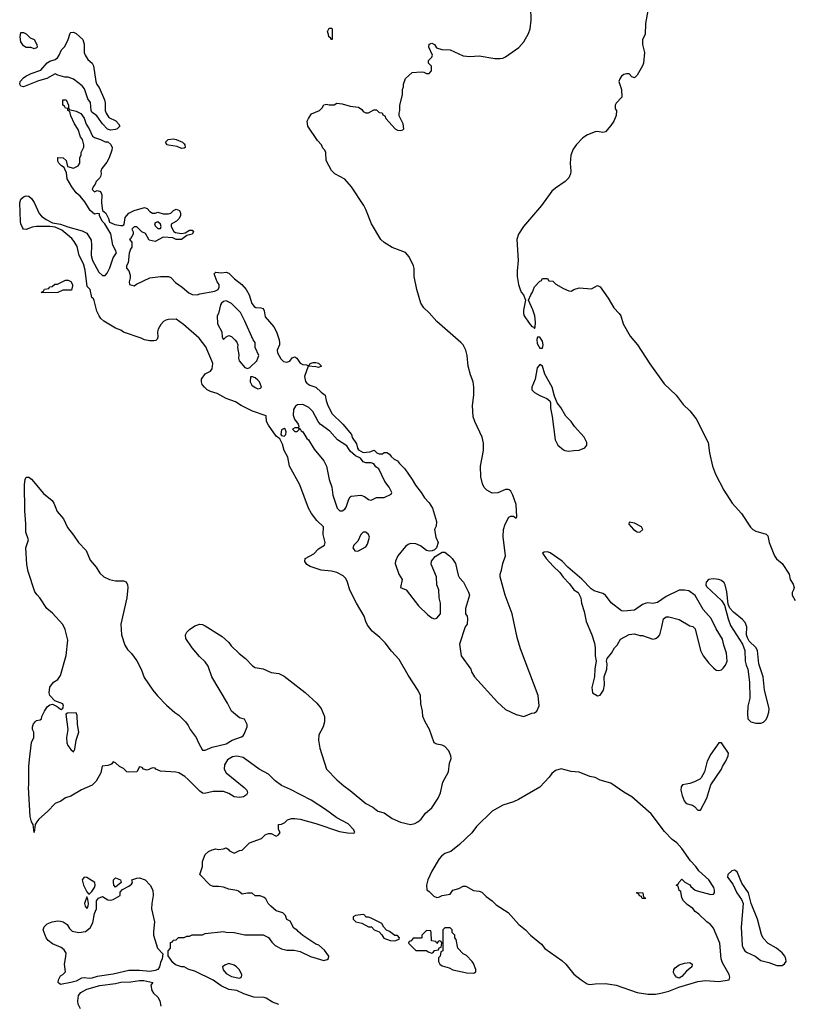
# Model space of a CAD drawing. Header units: inches. Extents: x 2494115 to 2685112, y 774173 to 915163.
# Tile 17 of 215: x 2530041 to 2535923, y 831685 to 839159. Entities that reach past the tile are written whole.
import ezdxf

# ---------------------------------------------------------------- set-up
doc = ezdxf.new("R2010")
doc.units = ezdxf.units.IN
doc.header["$MEASUREMENT"] = 0
doc.layers.add('C5833', color=7, linetype='Continuous')

msp = doc.modelspace()

# ---------------------------------------------------------------- linework, layer by layer
at = {"layer": 'C5833', "color": 5, "elevation": 20}
for points in [[(2532010, 831682), (2531961.1, 831701.1), (2531911.8, 831731.8), (2531896.6, 831736.6), (2531820.1, 831740.1), (2531743.9, 831763.9), (2531690, 831789.2), (2531630, 831797.2), (2531570, 831825.2), (2531510, 831869), (2531370, 831935.3), (2531326, 831950), (2531290, 831968), (2531270, 831968.7), (2531224, 831984), (2531203.1, 832003.1), (2531168.4, 832051.6), (2531168, 832090), (2531186, 832110), (2531187.3, 832152.7), (2531202, 832158), (2531207.3, 832172.7), (2531230, 832174), (2531248.4, 832191.6), (2531290, 832192), (2531310, 832202), (2531330, 832202), (2531350, 832212), (2531430, 832212), (2531450, 832222), (2531590, 832238), (2531610, 832231.3), (2531670.9, 832230.9), (2531750, 832211.3), (2531891.1, 832211.1), (2531930, 832192), (2531955.3, 832155.3), (2531982, 832130), (2532030, 832106.8), (2532070, 832096), (2532124.7, 832095.3), (2532170, 832086.8), (2532250, 832046.8), (2532350, 832018), (2532376.4, 832023.6), (2532387.3, 832032.7), (2532388, 832050), (2532356.5, 832096.5), (2532312.5, 832132.5), (2532290, 832142), (2532190, 832208), (2532156.4, 832236.4), (2532148.4, 832248.4), (2532123.1, 832263.1), (2532094.6, 832314.6), (2532070, 832328), (2532059, 832359), (2532039, 832379), (2531990, 832395.3), (2531948, 832430), (2531928, 832450), (2531910, 832486), (2531896.4, 832496.4), (2531867.3, 832507.3), (2531830, 832508), (2531807.3, 832527.3), (2531770, 832528), (2531730, 832522), (2531704, 832544), (2531689.3, 832549.3), (2531630, 832559), (2531590, 832573.2), (2531550, 832579.3), (2531510, 832579), (2531488, 832590), (2531409, 832669), (2531428.4, 832731.6), (2531428.7, 832770), (2531450, 832822), (2531474.6, 832845.4), (2531503.1, 832856.9), (2531530, 832864.7), (2531550, 832861), (2531590, 832864.7), (2531610, 832872), (2531623.6, 832863.6), (2531634, 832850), (2531670, 832832), (2531710, 832852), (2531730, 832854), (2531786, 832910), (2531876.4, 832943.6), (2531906, 832970), (2531930, 832982), (2531950, 832982), (2531990, 832962), (2532006, 832970), (2532018, 832990), (2532007.3, 833012.7), (2532006, 833050), (2532030, 833052), (2532054.6, 833065.4), (2532074.6, 833085.4), (2532105.6, 833094.4), (2532130, 833096.3), (2532172, 833090), (2532290, 833057.1), (2532470, 832997.3), (2532530, 832986), (2532575.3, 832984.7), (2532586, 832990), (2532578, 833010), (2532535.5, 833055.5), (2532450, 833101.2), (2532363.9, 833163.9), (2532253.3, 833233.3), (2532096.6, 833316.6), (2532030, 833345.1), (2531981.4, 833381.4), (2531930, 833432), (2531859, 833470), (2531737.2, 833557.2), (2531690, 833569.4), (2531656.8, 833563.2), (2531620.4, 833539.6), (2531596.3, 833503.7), (2531593.4, 833470), (2531610, 833440.7), (2531746.8, 833330), (2531766, 833310), (2531771, 833290), (2531764.7, 833275.3), (2531739.6, 833260.4), (2531710, 833255.3), (2531670, 833259), (2531630, 833284), (2531590, 833299), (2531510, 833299.3), (2531444.7, 833284.7), (2531430, 833288.7), (2531410, 833304), (2531322.7, 833390), (2531294.1, 833414.2), (2531250, 833442), (2531227.7, 833447.7), (2531110, 833455.1), (2531076, 833470), (2531070, 833477.2), (2531050, 833480.9), (2531010, 833461.6), (2530982, 833470), (2530970, 833482), (2530950, 833488), (2530930, 833449.7), (2530865.8, 833445.8), (2530855.3, 833450), (2530830, 833475.3), (2530798, 833490), (2530770, 833518), (2530750, 833526), (2530742, 833510), (2530734, 833506), (2530710, 833497.2), (2530666.4, 833493.6), (2530657.5, 833442.5), (2530621.6, 833378.4), (2530592.5, 833347.5), (2530510, 833313.6), (2530430, 833263.7), (2530390, 833251.6), (2530352.9, 833227.1), (2530310, 833209.6), (2530252.4, 833147.6), (2530185.5, 833090), (2530170.7, 833070), (2530158, 833050), (2530150, 832988), (2530144, 833050), (2530130, 833068.7), (2530121.8, 833110), (2530108.5, 833330), (2530111.8, 833350), (2530110.8, 833490), (2530115.8, 833544.2), (2530130, 833672), (2530148, 833710), (2530148, 833750), (2530138, 833770), (2530139, 833790), (2530145.6, 833814.4), (2530158, 833830), (2530170, 833838), (2530196.4, 833843.6), (2530208, 833852), (2530208.7, 833870), (2530228.7, 833910), (2530250, 833942), (2530270, 833958), (2530290, 833962), (2530326, 833946), (2530350, 833924.7), (2530356.4, 833923.6), (2530370, 833934), (2530373.2, 833946.8), (2530370, 833966), (2530308.4, 833988.4), (2530270, 834028), (2530265.2, 834050), (2530270, 834092), (2530298, 834130), (2530330, 834151.3), (2530350, 834182), (2530392.9, 834332.9), (2530406.6, 834450), (2530386, 834530), (2530370, 834568.7), (2530290, 834654), (2530248, 834690), (2530195.3, 834770), (2530172.7, 834792.7), (2530157.2, 834817.2), (2530104.4, 834970), (2530095.8, 835024.2), (2530088.7, 835150), (2530107.6, 835210), (2530087.7, 835270), (2530088.5, 835331.5), (2530080.9, 835430), (2530077.7, 835630), (2530083, 835670), (2530090, 835686.8), (2530110, 835686.8), (2530130, 835671), (2530222.8, 835562.8), (2530288, 835510), (2530301.6, 835490), (2530327, 835427), (2530373, 835370), (2530403.9, 835303.9), (2530450, 835246.8), (2530487.7, 835190), (2530544.9, 835130), (2530577.5, 835057.5), (2530622.5, 835002.5), (2530650, 834958.8), (2530681, 834930), (2530722, 834910), (2530770, 834899.1), (2530830, 834900.7), (2530850.7, 834890.7), (2530860.7, 834870), (2530862, 834850), (2530853.7, 834770), (2530810.3, 834570), (2530815.3, 834490), (2530838.4, 834410), (2530858.7, 834378.7), (2530890, 834347.7), (2530930, 834293.4), (2530964.9, 834230), (2530986.8, 834166.8), (2531052.4, 834070), (2531086.7, 834026.7), (2531155.6, 833955.6), (2531219.5, 833899.5), (2531250, 833879.3), (2531300.7, 833830), (2531321.1, 833801.1), (2531334.8, 833770), (2531381, 833710), (2531398, 833670), (2531430, 833614), (2531450, 833614), (2531503.1, 833636.9), (2531610, 833662.8), (2531655.3, 833690), (2531726, 833714), (2531738, 833722), (2531745.2, 833734.8), (2531768, 833790), (2531768, 833810), (2531748.7, 833848.7), (2531710, 833859), (2531649.5, 833909.5), (2531619, 833970), (2531501.2, 834170), (2531471.7, 834251.7), (2531450, 834284), (2531405.6, 834325.6), (2531349.7, 834389.7), (2531302.4, 834462.4), (2531299.5, 834490), (2531309.6, 834510.4), (2531329.7, 834530.3), (2531370, 834557.3), (2531410, 834570.7), (2531430, 834567.3), (2531450, 834557.3), (2531577.7, 834477.7), (2531630.3, 834430.3), (2531646.9, 834406.9), (2531707.6, 834347.6), (2531756, 834310), (2531810, 834254), (2531830, 834242), (2531890, 834232), (2531950, 834204.7), (2532010, 834196), (2532050, 834174.8), (2532210, 834050.8), (2532298.8, 833970), (2532330.8, 833930), (2532354.8, 833870), (2532356, 833830), (2532346, 833790), (2532314, 833730), (2532310.6, 833690), (2532320.5, 833630), (2532370.5, 833470.5), (2532448.9, 833388.9), (2532502, 833342), (2532550, 833308.2), (2532668.7, 833208.7), (2532722.5, 833182.5), (2532762, 833150), (2532810, 833137.3), (2532870, 833094.4), (2532932.5, 833067.5), (2533010, 833050.6), (2533042.5, 833057.5), (2533064, 833070), (2533090, 833091), (2533123.9, 833136.1), (2533170, 833176), (2533219.3, 833250), (2533236, 833290), (2533254, 833370), (2533297.2, 833450), (2533304.7, 833515.3), (2533317.2, 833550), (2533316, 833570), (2533299.3, 833610), (2533270, 833641.2), (2533250, 833653.2), (2533210, 833659), (2533188.7, 833670), (2533154, 833770), (2533119, 833830), (2533102, 833870), (2533099, 833910), (2533086.3, 833966.3), (2533083.7, 834030), (2533067.5, 834067.5), (2532990, 834184), (2532923.3, 834303.3), (2532865.8, 834365.8), (2532817.2, 834430), (2532776, 834470), (2532717.2, 834517.2), (2532683.3, 834563.3), (2532669, 834590), (2532658, 834630), (2532598.4, 834730), (2532547.9, 834827.9), (2532529.5, 834890), (2532516.9, 834916.9), (2532496.9, 834936.9), (2532450, 834962.9), (2532410, 834974), (2532330, 834981.6), (2532248.1, 835008.1), (2532222.6, 835022.6), (2532206, 835046), (2532209.4, 835070), (2532274.8, 835105.2), (2532310, 835141.3), (2532356, 835170), (2532360.9, 835190), (2532346.6, 835250), (2532349, 835309), (2532298, 835358), (2532258, 835410), (2532234.5, 835450), (2532169.5, 835629.5), (2532090, 835768.7), (2532077.5, 835837.5), (2532050, 835888.7), (2532036.6, 835936.6), (2532017.2, 835977.2), (2531990, 835997.2), (2531930, 836081.2), (2531915.1, 836110), (2531913.2, 836153.2), (2531810, 836187.3), (2531723.7, 836230), (2531678.9, 836258.9), (2531610, 836284.7), (2531541, 836321), (2531490, 836335.6), (2531464.5, 836350), (2531443.7, 836370), (2531427, 836390), (2531420.9, 836410), (2531422.7, 836430), (2531449.5, 836470.5), (2531489.3, 836490.7), (2531504, 836510), (2531506.6, 836550), (2531499.5, 836570), (2531454.8, 836674.8), (2531402.9, 836742.9), (2531285.4, 836845.4), (2531230, 836885.2), (2531170, 836883.7), (2531150, 836879.3), (2531132.4, 836867.6), (2531114, 836846), (2531093.4, 836810), (2531087.3, 836790), (2531090.7, 836749.3), (2531085.4, 836734.6), (2531076, 836724), (2531058.8, 836721.2), (2531030, 836720.9), (2530990, 836729.5), (2530962.9, 836742.9), (2530830, 836787.3), (2530810, 836802.7), (2530770, 836817.2), (2530679, 836870), (2530657.2, 836890), (2530644.5, 836910), (2530627.7, 836947.7), (2530607.3, 837027.3), (2530601.2, 837041.2), (2530589.2, 837050.8), (2530575.3, 837110), (2530553.6, 837133.6), (2530538.3, 837258.3), (2530525.9, 837305.9), (2530492, 837370), (2530476.6, 837436.6), (2530456.1, 837476.1), (2530438, 837498), (2530360.7, 837560.7), (2530310, 837585.1), (2530270, 837589.6), (2530170, 837589.7), (2530136.5, 837583.5), (2530090, 837566), (2530070, 837569.3), (2530062, 837582), (2530050, 837608.7), (2530047.5, 837627.5), (2530043.5, 837770), (2530050, 837796), (2530070, 837814.8), (2530090, 837822.8), (2530110, 837818.8), (2530130, 837801), (2530150, 837771), (2530188.4, 837688.4), (2530206.7, 837666.7), (2530242, 837642), (2530290, 837617.3), (2530350, 837607.3), (2530406, 837586), (2530516.3, 837556.3), (2530550, 837538), (2530584.5, 837484.5), (2530587.7, 837450), (2530584, 837370), (2530593.4, 837330), (2530641.6, 837241.6), (2530670, 837218), (2530690, 837218), (2530706, 837234), (2530724.8, 837275.2), (2530750, 837352), (2530775.3, 837390), (2530769, 837410), (2530747.3, 837447.3), (2530732.7, 837532.7), (2530688.9, 837608.9), (2530668.7, 837630), (2530646, 837674), (2530646, 837686), (2530630, 837688), (2530610, 837682), (2530575.3, 837710), (2530535.5, 837775.5), (2530500.2, 837820.2), (2530470, 837844), (2530437.2, 837890), (2530402.7, 837950), (2530396, 837996), (2530385.2, 838025.2), (2530378, 838038), (2530358, 838050), (2530338, 838070), (2530330, 838086), (2530330, 838112), (2530371.1, 838111.1), (2530394, 838090), (2530404.7, 838044.7), (2530450, 838032), (2530486, 838050), (2530498, 838070), (2530498, 838110), (2530507.3, 838132.7), (2530508, 838150), (2530528.7, 838191.3), (2530529, 838210), (2530517.2, 838250), (2530502.7, 838270), (2530484.5, 838324.5), (2530457.2, 838370), (2530429.2, 838430), (2530422, 838462), (2530408, 838470), (2530406, 838486), (2530390, 838488), (2530382, 838502), (2530369, 838510), (2530368, 838550), (2530394, 838550), (2530411.1, 838511.1), (2530412, 838492), (2530418, 838478), (2530470, 838464.7), (2530506.4, 838446.4), (2530530.7, 838410.7), (2530547.1, 838367.1), (2530570, 838332), (2530595.3, 838275.3), (2530610, 838264.7), (2530654, 838250), (2530690, 838232), (2530710, 838231.3), (2530732.8, 838212.8), (2530742.8, 838190), (2530741, 838170), (2530721, 838110), (2530703.5, 838076.5), (2530664.7, 838030), (2530658, 838010), (2530661, 837990), (2530656, 837970), (2530650, 837958), (2530622, 837930), (2530614, 837910), (2530598, 837890), (2530592, 837870), (2530610, 837852), (2530630, 837862), (2530654, 837854), (2530664.7, 837830), (2530662, 837770), (2530671.3, 837711.3), (2530696, 837690), (2530714.8, 837650), (2530722, 837622), (2530764, 837604), (2530810, 837596), (2530822, 837598), (2530834.6, 837605.4), (2530842.5, 837657.5), (2530869, 837690), (2530910, 837710.8), (2530990, 837733.4), (2531010, 837726.8), (2531030, 837702.8), (2531050, 837691), (2531070, 837691), (2531090, 837698), (2531130, 837684.7), (2531170, 837684.7), (2531190, 837691.3), (2531210, 837712), (2531230, 837722), (2531254, 837710), (2531262, 837690), (2531262, 837670), (2531250, 837648), (2531232, 837630), (2531192.7, 837607.3), (2531192, 837590), (2531211.6, 837551.6), (2531224.7, 837544.7), (2531270, 837536), (2531299, 837541), (2531330, 837562), (2531350, 837562), (2531362, 837550), (2531352, 837530), (2531310, 837522), (2531270, 837489.6), (2531230, 837489.5), (2531204, 837504), (2531130.5, 837509.5), (2531070, 837476), (2531025.6, 837485.6), (2530996.5, 837536.5), (2530968, 837550), (2530930, 837586), (2530910, 837586), (2530894, 837570), (2530902, 837550), (2530902, 837530), (2530883.6, 837496.4), (2530874, 837490), (2530894, 837470), (2530892.7, 837432.7), (2530882.8, 837417.2), (2530873.7, 837386.3), (2530866, 837314), (2530852, 837290), (2530852.7, 837272.7), (2530870, 837254), (2530879.8, 837219.8), (2530879.8, 837200.2), (2530872, 837170), (2530874, 837150), (2530910, 837138), (2530929, 837151), (2531030, 837198.8), (2531110, 837211), (2531170, 837210.8), (2531190, 837201), (2531224.4, 837164.4), (2531274.8, 837130), (2531325.2, 837085.2), (2531350, 837074), (2531390, 837070.8), (2531410, 837078.8), (2531522, 837098), (2531548.4, 837111.6), (2531555.3, 837130), (2531555.3, 837150), (2531542, 837170), (2531518, 837230), (2531530, 837242), (2531570, 837238), (2531610, 837242.8), (2531630, 837234), (2531672, 837192), (2531727.3, 837150), (2531762, 837110), (2531784.9, 837070), (2531803.9, 837003.9), (2531821.7, 836981.7), (2531834.9, 836974.9), (2531872.7, 836972.7), (2531890, 836966), (2531898, 836950), (2531904.2, 836904.2), (2531970, 836827.3), (2531990.6, 836789.4), (2532010.4, 836730), (2532013.7, 836706.3), (2532014, 836690), (2531997.3, 836650), (2531999.1, 836630), (2532024.4, 836584.4), (2532045.3, 836565.3), (2532070, 836560.5), (2532093.4, 836566.6), (2532110, 836591.3), (2532130, 836601), (2532144.7, 836590), (2532170, 836551.3), (2532190, 836541), (2532219.8, 836539.8), (2532230, 836534), (2532242, 836538), (2532246, 836550), (2532270, 836558), (2532290, 836558), (2532310.9, 836550.9), (2532334, 836530), (2532310, 836518), (2532290, 836524), (2532232, 836528), (2532202.8, 836450), (2532212.7, 836412.7), (2532220.9, 836400.9), (2532245.2, 836385.2), (2532290.7, 836370.7), (2532330.5, 836330.5), (2532361, 836310), (2532367.3, 836267.3), (2532377.3, 836237.3), (2532410.8, 836170), (2532496, 836090), (2532562, 836010), (2532567.1, 835987.1), (2532599.1, 835939.1), (2532606.8, 835906.8), (2532614.4, 835894.4), (2532650, 835874.8), (2532701.2, 835878.8), (2532732, 835892), (2532754, 835870), (2532770, 835864.7), (2532795.3, 835864.7), (2532810, 835874), (2532830, 835874), (2532850, 835862), (2532862.8, 835842.8), (2532884, 835824), (2532910.7, 835810.7), (2532924.7, 835790), (2532964.7, 835750), (2533021, 835670), (2533045.8, 835625.8), (2533090, 835571.3), (2533116, 835530), (2533150.5, 835490.5), (2533176, 835450), (2533206, 835350), (2533204.7, 835315.3), (2533192, 835290), (2533202, 835230), (2533218, 835190), (2533206, 835150), (2533190, 835134), (2533174, 835126), (2533150, 835124), (2533130, 835128.7), (2533086, 835166), (2533050, 835181.2), (2533010, 835182.7), (2532990, 835176), (2532970, 835161.2), (2532911.8, 835088.2), (2532894.9, 835050), (2532893, 835030), (2532919.1, 834950), (2532946.8, 834910), (2532932, 834850), (2532976, 834830), (2533070.8, 834710), (2533140.9, 834640.9), (2533170, 834618.8), (2533190, 834611), (2533210, 834616), (2533237.2, 834650), (2533236, 834730), (2533226.6, 834770), (2533222.7, 834830), (2533209.3, 834870), (2533206, 834930), (2533166.8, 835026.8), (2533169.3, 835050), (2533197, 835083), (2533250, 835116), (2533270, 835116), (2533304.7, 835090), (2533324.7, 835070), (2533350.8, 835030), (2533370, 834942), (2533381.4, 834921.4), (2533411, 834890), (2533450, 834814), (2533456, 834790), (2533426, 834690), (2533426, 834650), (2533438, 834630), (2533442, 834610), (2533438, 834570), (2533424.7, 834550), (2533382, 834418), (2533394.8, 834330), (2533466, 834230), (2533472, 834208), (2533496, 834170), (2533670, 833978.8), (2533730, 833922.8), (2533810, 833886), (2533870, 833870.8), (2533930, 833896), (2533950, 833898), (2533969.2, 833910.8), (2533985.2, 833950), (2533977, 834030), (2533843.3, 834383.3), (2533817.6, 834470), (2533779.7, 834650), (2533727.8, 834790), (2533688.7, 834930), (2533688.7, 834950), (2533700.4, 834979.6), (2533708.7, 835030), (2533729, 835090), (2533713.6, 835233.6), (2533714, 835290), (2533728.7, 835330), (2533756.4, 835383.6), (2533770, 835391.3), (2533791.6, 835391.6), (2533810, 835374), (2533815.3, 835384.7), (2533810, 835478), (2533785.1, 835550), (2533770, 835579.3), (2533757.2, 835590), (2533750, 835594), (2533730, 835592), (2533672.2, 835567.8), (2533630, 835565.1), (2533587.5, 835587.5), (2533568.6, 835608.6), (2533556.6, 835636.6), (2533543.9, 835690), (2533540.3, 835770), (2533563.1, 835890), (2533564.2, 835944.2), (2533553.1, 835990), (2533496.1, 836110), (2533484.7, 836144.7), (2533478.9, 836230), (2533488.8, 836310), (2533490.8, 836370.8), (2533483.5, 836410), (2533463.3, 836463.3), (2533446.9, 836530), (2533438.9, 836610), (2533429.6, 836650), (2533409.6, 836690), (2533391.6, 836710), (2533208.1, 836868.1), (2533150, 836935.1), (2533110, 836972.3), (2533087.9, 837007.9), (2533057.7, 837110), (2533035.8, 837210), (2533035.4, 837270), (2533031.2, 837290), (2532998.7, 837358.7), (2532970.9, 837390.9), (2532870, 837431.2), (2532807.7, 837467.7), (2532784.2, 837490), (2532712.3, 837610), (2532670, 837718), (2532653.2, 837750), (2532560.9, 837890), (2532510, 837949.2), (2532435.3, 837990), (2532410, 838015.3), (2532368.7, 838090), (2532366, 838150), (2532358, 838170), (2532344, 838184), (2532334, 838210), (2532303.2, 838243.2), (2532229, 838350), (2532225.2, 838390), (2532233.2, 838410), (2532256.5, 838443.5), (2532318, 838470), (2532338, 838490), (2532350, 838514), (2532370, 838518), (2532390, 838512), (2532430, 838512), (2532450, 838524.7), (2532490, 838520.7), (2532550, 838502.8), (2532614.8, 838494.8), (2532638.8, 838478.8), (2532650, 838462), (2532670, 838452), (2532690, 838452), (2532730, 838474), (2532750, 838474), (2532770, 838454), (2532792.7, 838452.7), (2532798, 838438), (2532814, 838430), (2532822, 838410), (2532892, 838330), (2532910, 838321), (2532930, 838318), (2532950, 838322), (2532958, 838330), (2532954, 838370), (2532922, 838430), (2532922, 838450), (2532928.7, 838470), (2532929, 838510), (2532949, 838590), (2532949, 838630), (2532955.3, 838650), (2532955.3, 838670), (2532970, 838714), (2533020.4, 838759.6), (2533090, 838764.7), (2533110, 838762), (2533130, 838752), (2533150, 838752), (2533168, 838770), (2533167.3, 838807.3), (2533146, 838830), (2533146, 838850), (2533170, 838874), (2533175.3, 838890), (2533148.7, 838950), (2533150, 838974), (2533170, 838982), (2533191, 838971), (2533206, 838946), (2533246, 838934), (2533310, 838931.3), (2533410, 838884), (2533459.3, 838880.7), (2533530, 838886), (2533650, 838864), (2533690, 838864), (2533710, 838867.7), (2533730, 838878), (2533832.2, 838947.8), (2533869.4, 838990), (2533905.4, 839054.6), (2533918, 839090), (2533924.1, 839155.9), (2533919.3, 839350)], [(2534810.4, 839230), (2534794, 839130), (2534790, 839046), (2534771.6, 839008.4), (2534771, 838970), (2534786, 838910), (2534777.3, 838830), (2534770, 838808.7), (2534730, 838738), (2534710, 838718), (2534690, 838726), (2534670, 838748), (2534650, 838749), (2534630, 838744), (2534611.3, 838730), (2534598, 838710), (2534591.3, 838690), (2534612, 838630), (2534614, 838570), (2534570, 838526), (2534562, 838510), (2534563.6, 838483.6), (2534574, 838470), (2534571.1, 838431.1), (2534553, 838390), (2534530, 838357.2), (2534490, 838309), (2534470, 838302.7), (2534430, 838309.6), (2534410, 838307.3), (2534353.5, 838286.5), (2534317.3, 838262.7), (2534268.5, 838211.5), (2534242.8, 838177.2), (2534227.3, 838130), (2534220.7, 838070), (2534227.3, 838010), (2534224, 837990), (2534210, 837959), (2534182.8, 837930), (2534110, 837880.7), (2534083.2, 837856.8), (2534004, 837750), (2533868, 837590), (2533828.6, 837531.4), (2533815.5, 837490), (2533826.4, 837330), (2533818, 837250), (2533818.4, 837210), (2533828.2, 837150), (2533838.8, 837118.8), (2533850, 837091.3), (2533866, 837070), (2533882, 837030), (2533866.9, 836953.1), (2533866.7, 836930), (2533873, 836910), (2533910, 836854.8), (2533930, 836831.3), (2533945.4, 836825.4), (2533950, 836814), (2533955.3, 836824.7), (2533958, 836862), (2533951.8, 836910), (2533938, 836958), (2533906, 837030), (2533922, 837070), (2533935.3, 837090), (2533950, 837132), (2533990, 837174), (2534002, 837178), (2534010, 837194), (2534050, 837194), (2534058, 837178), (2534090, 837174), (2534111.6, 837151.6), (2534170, 837118), (2534210, 837101), (2534230, 837098), (2534249.3, 837110.7), (2534290, 837122.8), (2534383.1, 837116.9), (2534430, 837142), (2534450, 837131.3), (2534510, 837044.9), (2534552.3, 836972.3), (2534594, 836930), (2534604.9, 836910), (2534623.8, 836850), (2534677.1, 836757.1), (2534733.4, 836690), (2534825.9, 836545.9), (2534934.6, 836394.6), (2535026, 836310), (2535079.3, 836239.3), (2535130.4, 836190), (2535178.4, 836130), (2535270, 835950.8), (2535278, 835870), (2535302, 835770), (2535326, 835710), (2535388.4, 835588.4), (2535450.3, 835490), (2535522.3, 835410), (2535590, 835306.3), (2535608.8, 835288.8), (2535630, 835277.2), (2535710, 835253.7), (2535721.2, 835241.2), (2535732.3, 835190), (2535771.8, 835090), (2535787.6, 835067.6), (2535831.2, 835031.2), (2535884.4, 834950), (2535890.6, 834910), (2535914.7, 834874.7), (2535921.6, 834850), (2535918, 834830), (2535908, 834810), (2535908.2, 834790), (2535928.5, 834750)], [(2530502, 831650), (2530486.2, 831686.2), (2530481.6, 831710), (2530487.2, 831752.8), (2530505.1, 831774.9), (2530550, 831800.5), (2530650, 831826.7), (2530770, 831843.1), (2530810, 831852.8), (2530885.6, 831854.4), (2530950, 831866.4), (2530984.7, 831864.7), (2531051.3, 831850), (2531038, 831830), (2531044.7, 831790), (2531058, 831770), (2531090, 831738.8), (2531104.9, 831710), (2531112.4, 831670)]]:
    msp.add_lwpolyline(points, dxfattribs=at)
at = {"layer": 'C5833', "color": 5}
for points, elevation in [([(2530730, 838321.2), (2530709.1, 838329.1), (2530670, 838368), (2530628, 838430), (2530590, 838458), (2530584, 838470), (2530578, 838530), (2530558, 838558), (2530534, 838634), (2530516.5, 838656.5), (2530450, 838709), (2530410, 838722), (2530383.1, 838723.1), (2530330, 838738), (2530310, 838748), (2530246.4, 838713.6), (2530184.5, 838695.5), (2530070, 838649.3), (2530050, 838655.3), (2530044.1, 838664.1), (2530041.2, 838670), (2530045.2, 838690), (2530070, 838718), (2530088, 838730), (2530129.6, 838750.4), (2530202.7, 838777.3), (2530250, 838831.3), (2530270, 838844.7), (2530310, 838858), (2530328, 838870), (2530342, 838890), (2530358, 838930), (2530383.1, 838956.9), (2530409, 839010), (2530424, 839056), (2530430, 839062), (2530450, 839064.7), (2530470, 839054.8), (2530520.7, 839010), (2530530, 838974), (2530531.1, 838911.1), (2530538, 838890), (2530558, 838858), (2530592, 838830), (2530602, 838810), (2530618.8, 838690), (2530627.3, 838667.3), (2530644.5, 838644.5), (2530686, 838550), (2530690.9, 838529.1), (2530691.1, 838471.1), (2530698, 838450), (2530718, 838418), (2530770.7, 838390.7), (2530792, 838370), (2530802, 838350), (2530782, 838330), (2530770, 838326)], 20), ([(2530150, 838938), (2530128.4, 838948.4), (2530090, 838949), (2530070, 838962), (2530049.3, 838990), (2530046, 839030), (2530050, 839062), (2530070, 839062), (2530090, 839051.3), (2530122, 839022), (2530151.3, 839010), (2530172, 838970), (2530174, 838950), (2530170, 838946)], 20), ([(2532410, 839008), (2532402, 839022), (2532388.4, 839028.4), (2532387.3, 839047.3), (2532378, 839070), (2532390, 839094), (2532410, 839094), (2532414, 839090), (2532414, 839010)], 20), ([(2531270, 838181.2), (2531236, 838196), (2531170, 838206.6), (2531162, 838210), (2531149.2, 838230.8), (2531169.3, 838250.7), (2531210, 838254.8), (2531230, 838250.7), (2531278, 838230), (2531290, 838218), (2531296, 838210), (2531298, 838190), (2531290, 838184)], 20), ([(2531090, 837626), (2531070, 837618), (2531064.7, 837610), (2531070, 837594), (2531090, 837574), (2531110, 837574), (2531115.3, 837590), (2531110, 837606)], 20), ([(2530210, 837086), (2530206, 837090), (2530222, 837098), (2530230, 837114), (2530262, 837118), (2530268.4, 837131.6), (2530287.3, 837132.7), (2530308.4, 837151.6), (2530327.3, 837152.7), (2530390, 837182), (2530410, 837182), (2530430, 837172), (2530441, 837150), (2530442, 837138), (2530434, 837106), (2530370, 837106), (2530330, 837088)], 20), ([(2531610, 837026), (2531590, 837021.2), (2531573, 837007), (2531565.8, 836994.2), (2531550.8, 836930), (2531541, 836910), (2531543, 836850), (2531576, 836790), (2531578, 836750), (2531590, 836732), (2531608.7, 836751.3), (2531630, 836761), (2531650, 836754), (2531676, 836730), (2531690.5, 836710.5), (2531697.3, 836690), (2531694.8, 836670), (2531705.4, 836614.6), (2531702.8, 836590), (2531707.3, 836570), (2531750, 836518), (2531770, 836511.3), (2531790, 836518), (2531841.2, 836570), (2531858, 836610), (2531829.2, 836670), (2531828.7, 836710), (2531815.3, 836730), (2531751.6, 836871.6), (2531716.9, 836936.9), (2531650, 837004.5)], 20), ([(2533990, 836748.7), (2533972, 836748), (2533967.9, 836732.1), (2533970, 836702), (2533990, 836664.7), (2534010, 836664.7), (2534015.1, 836690), (2534010, 836718)], 20), ([(2533990, 836541.2), (2533970, 836515.3), (2533954.9, 836430), (2533930.4, 836370), (2533930.6, 836350), (2533950, 836328.4), (2533990, 836306.4), (2534044.9, 836284.9), (2534066.4, 836266.4), (2534072, 836250), (2534070.9, 836209.1), (2534085.8, 836145.8), (2534107.7, 835970), (2534126.8, 835930), (2534170, 835894.8), (2534182, 835890), (2534210, 835884), (2534250, 835887.7), (2534289.2, 835890.8), (2534332.1, 835907.9), (2534348.7, 835930), (2534348.7, 835950), (2534328.7, 835990), (2534255.3, 836070), (2534228.7, 836110), (2534189.3, 836149.3), (2534150, 836215.3), (2534122, 836250), (2534101.5, 836301.5), (2534084.5, 836370), (2534027.9, 836467.9), (2534010, 836528.7)], 20), ([(2531810, 836448.7), (2531792.7, 836447.3), (2531791, 836410), (2531804.9, 836384.9), (2531830, 836366), (2531850, 836358), (2531870, 836362), (2531878, 836370), (2531861.2, 836410), (2531850, 836424), (2531830, 836441.2)], 20), ([(2532190, 836237.2), (2532150, 836235.3), (2532134.4, 836225.6), (2532120.5, 836199.5), (2532116.8, 836156.8), (2532127.7, 836127.7), (2532154.8, 836090), (2532162, 836070), (2532159.6, 836060.4), (2532130, 836062), (2532112, 836050), (2532130, 836032), (2532147.3, 836032.7), (2532166, 836050), (2532162, 836058), (2532170, 836054), (2532178.8, 836038.8), (2532190, 836031), (2532221.1, 835981.1), (2532234, 835970), (2532278.4, 835898.4), (2532350, 835811), (2532370.4, 835770), (2532390.6, 835670), (2532410.6, 835610), (2532419.1, 835550), (2532451.1, 835451.1), (2532471.6, 835431.6), (2532490, 835431.3), (2532510, 835444.7), (2532520.2, 835459.8), (2532539.3, 835520.7), (2532550, 835538), (2532558, 835542), (2532630.9, 835550.9), (2532659.8, 835539.8), (2532690, 835518), (2532710, 835512), (2532750, 835532), (2532810, 835532), (2532862, 835558), (2532866, 835570), (2532848, 835610), (2532814.6, 835654.6), (2532768.9, 835748.9), (2532745.6, 835765.6), (2532730, 835788), (2532710, 835795.3), (2532670, 835794), (2532650, 835802), (2532628, 835830), (2532590, 835848.7), (2532550, 835884), (2532525.2, 835925.2), (2532454, 835970), (2532395.9, 836035.9), (2532323.7, 836090), (2532307.3, 836110), (2532266, 836186), (2532236.3, 836216.3)], 20), ([(2532050, 836055.3), (2532030, 836046), (2532024.7, 836010), (2532030, 836002), (2532050, 835998), (2532062, 836010), (2532064, 836030), (2532058, 836050)], 20), ([(2534670, 835346), (2534666, 835330), (2534702.8, 835290), (2534730, 835270.8), (2534750, 835267.7), (2534773.2, 835290), (2534764, 835310), (2534710, 835337.2)], 20), ([(2532670, 835269.5), (2532650, 835269.5), (2532630.5, 835250), (2532610, 835201.2), (2532579.1, 835170), (2532570.7, 835150), (2532586.3, 835126.3), (2532610, 835124.4), (2532670, 835157.1), (2532682.9, 835177.1), (2532696.9, 835230), (2532691, 835251)], 20), ([(2534050, 835119.5), (2534022.8, 835117.2), (2534012, 835110), (2534038, 835070), (2534091, 835010), (2534142, 834962), (2534167.1, 834927.1), (2534217.1, 834877.1), (2534250, 834831.3), (2534282, 834810), (2534301, 834770), (2534306.8, 834730), (2534327.1, 834667.1), (2534342.8, 834590), (2534386.8, 834490), (2534405.2, 834425.2), (2534410.8, 834390), (2534410.9, 834330.9), (2534418, 834290), (2534407.5, 834232.5), (2534406.8, 834170), (2534384.9, 834090), (2534391.3, 834050), (2534430, 834026.8), (2534450, 834031), (2534475.1, 834070), (2534480.9, 834110), (2534479.3, 834170), (2534499.3, 834230), (2534502, 834270), (2534498, 834290), (2534502, 834310), (2534535.3, 834350), (2534558, 834390), (2534578, 834410), (2534603.1, 834456.9), (2534668.9, 834491.1), (2534710, 834498), (2534750, 834484.7), (2534770, 834484.7), (2534850, 834456), (2534870, 834461), (2534890, 834474.8), (2534900.9, 834490), (2534918.4, 834550), (2534929.4, 834610.6), (2534950, 834626), (2534970, 834627.3), (2535050, 834606), (2535130, 834558), (2535152.3, 834552.3), (2535170, 834536), (2535210.7, 834370.7), (2535230.8, 834330), (2535273.7, 834273.7), (2535310, 834238), (2535330, 834222), (2535350, 834218), (2535370, 834224.7), (2535383.2, 834236.8), (2535400.2, 834259.8), (2535413.2, 834290), (2535409.3, 834350), (2535387, 834410), (2535377, 834457), (2535330, 834535.3), (2535292.5, 834612.5), (2535230, 834682), (2535169.3, 834789.3), (2535122.9, 834822.9), (2535089.7, 834829.7), (2535050, 834828.6), (2534950, 834781.8), (2534884.8, 834735.2), (2534850, 834728), (2534810, 834732.4), (2534790, 834728.2), (2534770, 834719.1), (2534710, 834675.6), (2534630, 834669), (2534610, 834672.7), (2534531.3, 834731.3), (2534490, 834791.3), (2534470, 834802.4), (2534404.2, 834824.2), (2534379.7, 834839.7), (2534310, 834911.3), (2534202.7, 835002.7), (2534160.7, 835050), (2534070, 835113)], 20), ([(2535310, 834913.6), (2535271.3, 834910), (2535253.4, 834890), (2535250.8, 834870), (2535255.3, 834855.3), (2535370.5, 834750.5), (2535394, 834714), (2535420.5, 834610), (2535439.9, 834559.9), (2535530, 834418), (2535547.3, 834370), (2535550.8, 834290), (2535558, 834258), (2535570.8, 834230), (2535584, 834130), (2535586, 834010), (2535570.9, 833949.1), (2535566.8, 833890), (2535570.9, 833850.9), (2535592, 833830), (2535630, 833819.1), (2535670, 833819.3), (2535690, 833826), (2535710, 833848), (2535720.5, 833870), (2535730, 833902), (2535731.1, 833930), (2535696.9, 834070), (2535687.8, 834170), (2535654.8, 834270), (2535643, 834370), (2535630, 834394.3), (2535580.7, 834440.7), (2535567, 834467), (2535560.9, 834490), (2535561.8, 834550), (2535550, 834582.4), (2535530, 834606.3), (2535461.8, 834661.8), (2535433.1, 834693.1), (2535422, 834722), (2535410, 834815.3), (2535397.7, 834870), (2535390, 834884.5), (2535370, 834902), (2535350, 834909.7)], 20), ([(2530470, 833898), (2530405.4, 833894.6), (2530392, 833888), (2530406, 833770), (2530396.3, 833710), (2530399.1, 833670), (2530407.3, 833650), (2530430, 833618), (2530450, 833602), (2530459.3, 833620.7), (2530469.2, 833690), (2530489.3, 833750), (2530479.5, 833810), (2530477.2, 833877.2)], 20), ([(2535370, 833668.7), (2535350, 833668.7), (2535290, 833584), (2535261.6, 833530), (2535242, 833450), (2535215.5, 833404.5), (2535205.5, 833394.5), (2535165.8, 833374.2), (2535130, 833361.2), (2535074, 833350), (2535063.6, 833336.4), (2535061, 833310), (2535071.1, 833268.9), (2535086.8, 833230), (2535102.8, 833210), (2535150, 833197.3), (2535166.4, 833186.4), (2535190, 833158.8), (2535210, 833158.8), (2535258, 833250), (2535289.3, 833350.7), (2535369.2, 833470), (2535377.2, 833490), (2535404, 833530), (2535421.2, 833570), (2535424, 833590)], 20), ([(2534152.3, 833472.3), (2534110, 833459.3), (2534082, 833438), (2534062.8, 833410), (2533990, 833334), (2533830, 833240.5), (2533790, 833221.3), (2533710, 833195.6), (2533628, 833150), (2533510, 833035.1), (2533474, 832986), (2533381.6, 832898.4), (2533314.9, 832845.1), (2533270, 832829.4), (2533244.9, 832810), (2533227.7, 832790), (2533170, 832695.3), (2533141, 832630), (2533131.3, 832590), (2533132.7, 832552.7), (2533150, 832542), (2533186.4, 832506.4), (2533210, 832496), (2533223.1, 832496.9), (2533250, 832510.8), (2533310, 832522), (2533330, 832551), (2533375.3, 832564.7), (2533410, 832582), (2533430, 832582), (2533487.5, 832547.5), (2533530, 832542.8), (2533550, 832534.8), (2533583.4, 832503.4), (2533630, 832470.8), (2533660.4, 832440.4), (2533750, 832381), (2533830.4, 832290.4), (2533882.8, 832250), (2533920.7, 832210), (2534002.3, 832142.3), (2534030, 832108.4), (2534157.3, 832017.3), (2534189, 831989), (2534250, 831913.4), (2534304, 831870), (2534350, 831841.3), (2534370, 831834.9), (2534410, 831840.5), (2534490, 831842), (2534570, 831830.5), (2534730, 831775.2), (2534810, 831762.6), (2534870, 831761.8), (2534910, 831769.2), (2534970, 831784.7), (2535045.8, 831814.2), (2535190, 831857.3), (2535250, 831865.8), (2535350, 831858.3), (2535428.9, 831871.1), (2535433.2, 831890), (2535428.4, 831911.6), (2535378.4, 831998.4), (2535368.2, 832030), (2535358, 832150), (2535310, 832262), (2535288, 832290), (2535258, 832310), (2535198, 832370), (2535170, 832388.7), (2535152.9, 832412.9), (2535110, 832442), (2535082, 832470), (2535068, 832492), (2535062, 832542), (2535048.4, 832548.4), (2535042, 832582), (2535026, 832590), (2535042, 832598), (2535046, 832610), (2535070, 832634), (2535091.6, 832611.6), (2535130, 832591.3), (2535138, 832578), (2535170, 832551.3), (2535185.4, 832545.4), (2535290, 832518.8), (2535310, 832521), (2535316, 832530), (2535317, 832550), (2535311.1, 832571.1), (2535275.1, 832630), (2535197.2, 832697.2), (2535174.5, 832730), (2535134.3, 832774.3), (2535070, 832866.6), (2535030, 832911.5), (2534997, 832937), (2534936.6, 832996.6), (2534836.9, 833130), (2534690, 833260.7), (2534630, 833294), (2534530, 833362.9), (2534450, 833387), (2534410, 833406), (2534370, 833413.2), (2534290, 833446), (2534230, 833453.2)], 20), ([(2535470, 832703.5), (2535450, 832697.2), (2535418.9, 832670), (2535417, 832650), (2535456.5, 832596.5), (2535485.7, 832530), (2535521, 832481), (2535533.7, 832450), (2535520.8, 832270), (2535527.8, 832132.2), (2535534, 832110), (2535546.4, 832090), (2535559.3, 832079.3), (2535626, 832050), (2535670, 832017.3), (2535730, 832001.6), (2535790, 831979.5), (2535830, 831979.3), (2535850, 831990.7), (2535860.5, 832010), (2535859.7, 832030), (2535851.1, 832050), (2535830, 832074.3), (2535787.6, 832110), (2535725.3, 832145.3), (2535686.8, 832186.8), (2535674.1, 832214.1), (2535642.9, 832330), (2535596.1, 832450), (2535575.8, 832530), (2535524.5, 832604.5), (2535489.6, 832690)], 20), ([(2531030, 831933.3), (2530950, 831941.7), (2530870, 831942.6), (2530750, 831912.4), (2530630, 831895.6), (2530590, 831882.4), (2530570, 831879.7), (2530530, 831886.3), (2530510, 831884.2), (2530470, 831859.7), (2530430, 831849.7), (2530350, 831835.4), (2530334.3, 831850), (2530336.4, 831870), (2530350, 831900.7), (2530368.7, 831910), (2530388.7, 831930), (2530380.4, 831990), (2530392.6, 832047.4), (2530393.4, 832073.4), (2530379.2, 832099.2), (2530355.4, 832115.4), (2530290, 832143.2), (2530256.8, 832170), (2530242.9, 832190), (2530218.5, 832250), (2530225.9, 832274.1), (2530250, 832294.7), (2530289, 832311), (2530330, 832318), (2530350, 832315.8), (2530370.6, 832310), (2530402.4, 832290), (2530419.5, 832259.5), (2530439, 832239), (2530490.5, 832230.5), (2530542.2, 832237.8), (2530575.2, 832264.8), (2530597.7, 832302.3), (2530610, 832374.4), (2530623.7, 832410), (2530625.1, 832470), (2530640.9, 832490), (2530670, 832503.1), (2530710, 832478), (2530730, 832474.6), (2530750, 832479.5), (2530804, 832510), (2530804, 832536), (2530822.7, 832557.3), (2530870, 832581), (2530890, 832598), (2530897.2, 832610), (2530894, 832630), (2530930, 832642.6), (2530950, 832643.6), (2530994.8, 832630), (2531031.3, 832590), (2531051.5, 832551.6), (2531054.9, 832510), (2531043.7, 832450), (2531043.1, 832410), (2531064.6, 832310), (2531056.7, 832236.7), (2531058.4, 832210), (2531088.2, 832110), (2531127.3, 832067.3), (2531123, 832030), (2531110, 832002), (2531102.4, 831970), (2531090.4, 831950), (2531070, 831940.4)], 20), ([(2530530, 832649.8), (2530516.2, 832630), (2530526.5, 832590), (2530550, 832538), (2530563.4, 832523.4), (2530570, 832522), (2530590, 832541.2), (2530610, 832572.4), (2530614.3, 832590), (2530611.8, 832610), (2530550, 832648.4)], 40), ([(2530770, 832573.2), (2530756, 832590), (2530753.1, 832613.1), (2530754, 832630), (2530770, 832644), (2530807.7, 832630), (2530811.3, 832610)], 20), ([(2534790, 832486), (2534767.3, 832487.3), (2534762, 832502), (2534747.3, 832507.3), (2534742, 832522), (2534726, 832530), (2534730, 832534), (2534772, 832530), (2534778, 832498), (2534790, 832494)], 20), ([(2530550, 832500.7), (2530534.6, 832450), (2530537.9, 832430), (2530550, 832412.9), (2530560.7, 832430), (2530563.6, 832450), (2530559.4, 832479.4)], 40), ([(2532650, 832366), (2532590, 832358), (2532574, 832350), (2532574, 832330), (2532594, 832310), (2532639.6, 832299.6), (2532690, 832272), (2532711.6, 832271.6), (2532734, 832250), (2532770, 832234), (2532792, 832212), (2532807.1, 832187.1), (2532854, 832170), (2532890, 832166), (2532922, 832178), (2532926, 832190), (2532910, 832206), (2532890, 832208), (2532850, 832238), (2532827.3, 832247.3), (2532806, 832270), (2532790, 832298), (2532710, 832338), (2532690, 832346), (2532670, 832346), (2532662, 832362)], 20), ([(2533130, 832246), (2533094, 832210), (2533094, 832190), (2533090, 832186), (2533030, 832186), (2533012.7, 832167.3), (2532998, 832162), (2532994, 832150), (2533050, 832092), (2533130, 832094), (2533143.6, 832083.6), (2533170, 832074), (2533182, 832078), (2533190, 832094), (2533222, 832098), (2533227.3, 832112.7), (2533242, 832118), (2533246, 832150), (2533242, 832162), (2533230, 832166), (2533218, 832162), (2533210, 832146), (2533202, 832162), (2533167.3, 832167.3), (2533166, 832230), (2533162, 832242)], 20), ([(2533310, 832266), (2533270, 832266), (2533254, 832250), (2533254, 832090), (2533238, 832082), (2533234, 832050), (2533222, 832038), (2533222, 832010), (2533232, 831990), (2533250, 831978), (2533302, 831962), (2533330, 831946), (2533436.4, 831923.6), (2533490, 831922), (2533506, 831930), (2533506, 831950), (2533486, 831994), (2533478, 832010), (2533434.6, 832054.6), (2533410, 832068), (2533368, 832110), (2533356.4, 832176.4), (2533346, 832190), (2533346, 832210), (2533326, 832230), (2533326, 832250)], 20), ([(2531630, 831994), (2531598, 831982), (2531582, 831970), (2531586.4, 831946.4), (2531610, 831918), (2531650, 831896), (2531710, 831882), (2531726, 831890), (2531728, 831910), (2531708, 831950), (2531688, 831970), (2531670, 831982)], 20), ([(2535050, 831883.2), (2535029.9, 831889.9), (2535012.5, 831910), (2535005.6, 831925.6), (2535008.2, 831950), (2535018, 831962), (2535050, 831983.8), (2535090, 831996.5), (2535130, 832000.9), (2535148.2, 831990), (2535144, 831970), (2535104.9, 831935.1), (2535070, 831895.4)], 20)]:
    msp.add_lwpolyline(points, close=True, dxfattribs=dict(at, elevation=elevation))

doc.saveas('drawing.dxf')
